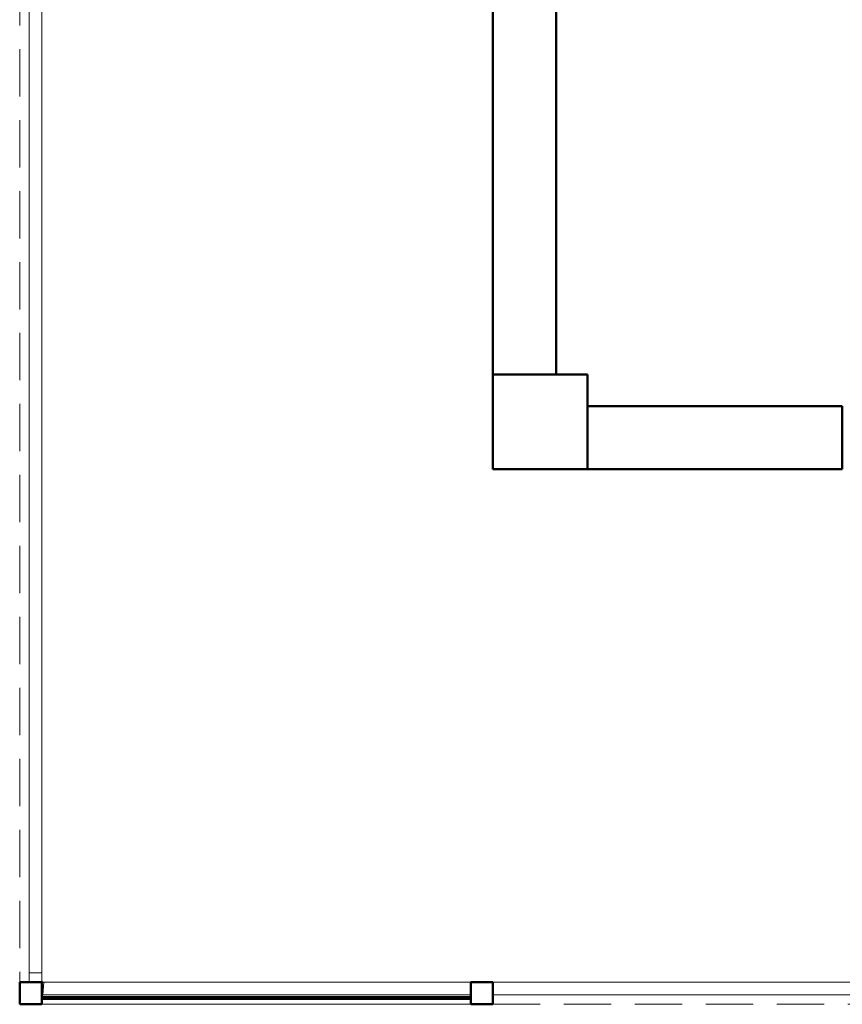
# Model space of a CAD drawing. Header units: millimetres. Extents: x -704 to 18014, y 1231 to 56345.
# Tile 2 of 60: x 5714 to 8322, y 33779 to 36900. Entities that reach past the tile are written whole.
import ezdxf

# ---------------------------------------------------------------- set-up
doc = ezdxf.new("R2010")
doc.units = ezdxf.units.MM
doc.linetypes.add('ADSK_Штриховая_ш3 п1_5', pattern=[225, 150, -75])
for name, color, linetype, lineweight in [('A-COLS-____-MCUT', 52, 'Continuous', 50), ('A-COLS-____-OTLN', 52, 'Continuous', 20), ('A-DETL-____-MBND', 5, 'ADSK_Штриховая_ш3 п1_5', 20), ('A-GENM-____-OTLN', 13, 'Continuous', 20), ('A-PART-____-OTLN', 2, 'Continuous', 20), ('A-WALL-____-MCUT', 113, 'Continuous', 50), ('A-WALL-____-OTLN', 113, 'Continuous', 20), ('Ограждение', 7, 'Continuous', 20)]:
    doc.layers.add(name, color=color, linetype=linetype, lineweight=lineweight)

# ---------------------------------------------------------------- blocks, each defined once
blk = doc.blocks.new('Прямая форма - 83 new-611903-В_Этаж 03_Канализация')
at = {"layer": 'A-COLS-____-MCUT', "color": 9}
for p, q in [((21210.3, 35775.8), (20910.3, 35775.8)), ((20910.3, 35775.8), (20910.3, 35475.8)), ((21210.3, 35475.8), (21210.3, 35775.8)), ((20910.3, 35475.8), (21210.3, 35475.8))]:
    blk.add_line(p, q, dxfattribs=at)
blk = doc.blocks.new('Прямая форма - CRE - 002-611904-В_Этаж 03_Канализация')
blk.add_blockref('Прямая форма - 83 new-611903-В_Этаж 03_Канализация', (-21060.3, -35625.8))
blk = doc.blocks.new('Прямая форма - 83 new-611954-В_Этаж 03_Канализация')
at = {"layer": 'A-COLS-____-MCUT', "color": 9}
for p, q in [((35, 35), (-35, 35)), ((-35, 35), (-35, -35)), ((35, -35), (35, 35)), ((-35, -35), (35, -35))]:
    blk.add_line(p, q, dxfattribs=at)
blk = doc.blocks.new('Прямая форма - CRE - 003-611955-В_Этаж 03_Канализация')
blk.add_blockref('Прямая форма - 83 new-611954-В_Этаж 03_Канализация', (0, 0))
blk = doc.blocks.new('Прямая форма - 83 new-611963-В_Этаж 03_Канализация')
at = {"layer": 'A-WALL-____-MCUT', "color": 9}
for p, q in [((1900, 0), (300, 0)), ((300, 0), (300, -200)), ((300, -200), (1900, -200))]:
    blk.add_line(p, q, dxfattribs=at)
blk = doc.blocks.new('Прямая форма - SW - 008-611964-В_Этаж 03_Канализация')
blk.add_blockref('Прямая форма - 83 new-611963-В_Этаж 03_Канализация', (0, 0))
blk = doc.blocks.new('Прямая форма - 83 new-611991-В_Этаж 03_Канализация')
at = {"layer": 'A-WALL-____-MCUT', "color": 9}
for p, q in [((66.1, 2.5), (66.1, -2.5)), ((1426.1, 2.5), (66.1, 2.5)), ((1426.1, -2.5), (1426.1, 2.5)), ((66.1, -2.5), (1426.1, -2.5))]:
    blk.add_line(p, q, dxfattribs=at)
blk = doc.blocks.new('Прямая форма - SW - 011-611992-В_Этаж 03_Канализация')
blk.add_blockref('Прямая форма - 83 new-611991-В_Этаж 03_Канализация', (0, 0))
blk = doc.blocks.new('Прямая форма - 83 new-612017-В_Этаж 03_Канализация')
at = {"layer": 'A-DETL-____-MBND', "color": 253}
for p, q in [((-1500, -2368.6), (-1500, -8926.4)), ((0, -8996.4), (3530, -8996.4))]:
    blk.add_line(p, q, dxfattribs=at)
blk = doc.blocks.new('Прямая форма - SLA - 012-612018-В_Этаж 03_Канализация')
blk.add_blockref('Прямая форма - 83 new-612017-В_Этаж 03_Канализация', (0, 0))
blk = doc.blocks.new('Прямая форма - 83 new-612057-В_Этаж 03_Канализация')
at = {"layer": 'Ограждение', "color": 253}
blk.add_line((-1470, -6627.8), (-1470, -6624.1), dxfattribs=at)
blk = doc.blocks.new('Прямая форма - Steel - Structural-612058-В_Этаж 03_Канализация')
blk.add_blockref('Прямая форма - 83 new-612057-В_Этаж 03_Канализация', (0, 0))
blk = doc.blocks.new('Прямая форма - 83 new-612189-В_Этаж 03_Канализация')
at = {"layer": 'Ограждение', "color": 253}
for p, q in [((-1470, -73.7), (-1470, -6597.8)), ((-1430, -76.3), (-1430, -6597.8)), ((-1470, -6597.8), (-1430, -6597.8))]:
    blk.add_line(p, q, dxfattribs=at)
blk = doc.blocks.new('Прямая форма - Steel - Structural-612190-В_Этаж 03_Канализация')
blk.add_blockref('Прямая форма - 83 new-612189-В_Этаж 03_Канализация', (0, 0))
blk = doc.blocks.new('Прямая форма - 83 new-612247-В_Этаж 03_Канализация')
at = {"layer": 'Ограждение', "color": 253}
for p, q in [((-1426.3, -6667.8), (-1423.7, -6627.8)), ((-1423.7, -6627.8), (-70, -6627.8)), ((0, -6627.8), (3500, -6627.8)), ((3500, -6667.8), (3500, -6627.8)), ((-1426.3, -6667.8), (-70, -6667.8)), ((0, -6667.8), (3500, -6667.8))]:
    blk.add_line(p, q, dxfattribs=at)
blk = doc.blocks.new('Прямая форма - Steel - Structural-612248-В_Этаж 03_Канализация')
blk.add_blockref('Прямая форма - 83 new-612247-В_Этаж 03_Канализация', (0, 0))
blk = doc.blocks.new('Прямая форма - 83 new-612263-В_Этаж 03_Канализация')
at = {"layer": 'Ограждение', "color": 253}
for p, q in [((-1430, -6597.8), (-1470, -6597.8)), ((-1470, -6597.8), (-1470, -6624.1)), ((-1430, -6621.5), (-1430, -6597.8)), ((-1470, -6624.1), (-1469.5, -6627.8)), ((-1429.7, -6624), (-1430, -6621.5)), ((-1429.2, -6625.2), (-1429.7, -6624)), ((-1428.4, -6626.2), (-1429.2, -6625.2)), ((-1427.4, -6627), (-1428.4, -6626.2)), ((-1426.2, -6627.5), (-1427.4, -6627)), ((-1423.7, -6627.8), (-1426.3, -6667.8)), ((-1423.7, -6627.8), (-1426.2, -6627.5)), ((-1426.3, -6667.8), (-1430, -6667.3))]:
    blk.add_line(p, q, dxfattribs=at)
blk = doc.blocks.new('Прямая форма - Steel - Structural-612264-В_Этаж 03_Канализация')
blk.add_blockref('Прямая форма - 83 new-612263-В_Этаж 03_Канализация', (0, 0))
blk = doc.blocks.new('Прямая форма - RAILING - 005-612315-В_Этаж 03_Канализация')
for name in ['Прямая форма - Steel - Structural-612058-В_Этаж 03_Канализация', 'Прямая форма - Steel - Structural-612190-В_Этаж 03_Канализация', 'Прямая форма - Steel - Structural-612264-В_Этаж 03_Канализация', 'Прямая форма - Steel - Structural-612248-В_Этаж 03_Канализация']:
    blk.add_blockref(name, (0, 0))
blk = doc.blocks.new('Family - 83 new-612323-В_Этаж 03_Канализация')
at = {"layer": 'A-PART-____-OTLN', "color": 253}
blk.add_line((-1470, -6627.8), (-1470, -6624.1), dxfattribs=at)
blk = doc.blocks.new('Family - Steel - Structural-612324-В_Этаж 03_Канализация')
blk.add_blockref('Family - 83 new-612323-В_Этаж 03_Канализация', (0, 0))
blk = doc.blocks.new('Family - 83 new-612521-В_Этаж 03_Канализация')
at = {"layer": 'A-PART-____-OTLN', "color": 253}
for p, q in [((-1470, -73.7), (-1470, -6597.8)), ((-1430, -76.3), (-1430, -6597.8)), ((-1470, -6597.8), (-1430, -6597.8))]:
    blk.add_line(p, q, dxfattribs=at)
blk = doc.blocks.new('Family - Steel - Structural-612522-В_Этаж 03_Канализация')
blk.add_blockref('Family - 83 new-612521-В_Этаж 03_Канализация', (0, 0))
blk = doc.blocks.new('Family - 83 new-612608-В_Этаж 03_Канализация')
at = {"layer": 'A-PART-____-OTLN', "color": 253}
for p, q in [((-1426.3, -6667.8), (-1423.7, -6627.8)), ((-1423.7, -6627.8), (-70, -6627.8)), ((0, -6627.8), (3500, -6627.8)), ((3500, -6667.8), (3500, -6627.8)), ((-1426.3, -6667.8), (-70, -6667.8)), ((0, -6667.8), (3500, -6667.8))]:
    blk.add_line(p, q, dxfattribs=at)
blk = doc.blocks.new('Family - Steel - Structural-612609-В_Этаж 03_Канализация')
blk.add_blockref('Family - 83 new-612608-В_Этаж 03_Канализация', (0, 0))
blk = doc.blocks.new('Family - 83 new-612632-В_Этаж 03_Канализация')
at = {"layer": 'A-PART-____-OTLN', "color": 253}
for p, q in [((-1430, -6597.8), (-1470, -6597.8)), ((-1470, -6597.8), (-1470, -6624.1)), ((-1430, -6621.5), (-1430, -6597.8)), ((-1470, -6624.1), (-1469.5, -6627.8)), ((-1429.7, -6624), (-1430, -6621.5)), ((-1429.2, -6625.2), (-1429.7, -6624)), ((-1428.4, -6626.2), (-1429.2, -6625.2)), ((-1427.4, -6627), (-1428.4, -6626.2)), ((-1426.2, -6627.5), (-1427.4, -6627)), ((-1423.7, -6627.8), (-1426.3, -6667.8)), ((-1423.7, -6627.8), (-1426.2, -6627.5)), ((-1426.3, -6667.8), (-1430, -6667.3))]:
    blk.add_line(p, q, dxfattribs=at)
blk = doc.blocks.new('Family - Steel - Structural-612633-В_Этаж 03_Канализация')
blk.add_blockref('Family - 83 new-612632-В_Этаж 03_Канализация', (0, 0))
blk = doc.blocks.new('Прямая форма - 83 new-612732-В_Этаж 03_Канализация')
at = {"layer": 'A-WALL-____-MCUT', "color": 9}
for p, q in [((9000, 0), (8192.6, 0)), ((8192.6, 0), (8192.6, -200)), ((9000, -200), (9000, 0)), ((8192.6, -200), (9000, -200))]:
    blk.add_line(p, q, dxfattribs=at)
blk = doc.blocks.new('Прямая форма - SW - 007-612733-В_Этаж 03_Канализация')
blk.add_blockref('Прямая форма - 83 new-612732-В_Этаж 03_Канализация', (0, 0))
blk = doc.blocks.new('Прямая форма - CRE - 002-612862-В_Этаж 03_Канализация')
blk.add_blockref('Прямая форма - 83 new-611903-В_Этаж 03_Канализация', (-21060.3, -35625.8))
blk = doc.blocks.new('Прямая форма - 83 new-613572-В_Этаж 03_Канализация')
at = {"layer": 'A-GENM-____-OTLN', "lineweight": 9}
blk.add_line((-1360, -70), (0, -70), dxfattribs=at)
blk = doc.blocks.new('Прямая форма - SLA - 049-613573-В_Этаж 03_Канализация')
blk.add_blockref('Прямая форма - 83 new-613572-В_Этаж 03_Канализация', (0, 0))
blk = doc.blocks.new('Прямая форма - 83 new-613597-В_Этаж 03_Канализация')
at = {"layer": 'A-COLS-____-MCUT', "color": 9}
for p, q in [((35, 35), (-35, 35)), ((-35, 35), (-35, -35)), ((35, -35), (35, 35)), ((-35, -35), (35, -35))]:
    blk.add_line(p, q, dxfattribs=at)
blk = doc.blocks.new('Прямая форма - CRE - 003-613598-В_Этаж 03_Канализация')
blk.add_blockref('Прямая форма - 83 new-613597-В_Этаж 03_Канализация', (0, 0))
blk = doc.blocks.new('83 new_ifc_RVT-1-В_Этаж 03_Канализация')
at = {"layer": 'A-COLS-____-OTLN', "color": 253, "lineweight": 20}
for name, p in [('Прямая форма - CRE - 002-611904-В_Этаж 03_Канализация', (21060.3, 35625.8)), ('Прямая форма - CRE - 002-612862-В_Этаж 03_Канализация', (21060.3, 35625.8)), ('Прямая форма - CRE - 003-611955-В_Этаж 03_Канализация', (19445.3, 33814.4)), ('Прямая форма - CRE - 003-613598-В_Этаж 03_Канализация', (20875.3, 33814.4))]:
    blk.add_blockref(name, p, dxfattribs=at)
at = {"layer": 'A-GENM-____-OTLN', "color": 253, "lineweight": 20}
for name, p in [('Прямая форма - SLA - 012-612018-В_Этаж 03_Канализация', (20910.3, 42775.8)), ('Прямая форма - SLA - 049-613573-В_Этаж 03_Канализация', (20840.3, 33849.4))]:
    blk.add_blockref(name, p, dxfattribs=at)
at = {"layer": 'A-PART-____-OTLN', "color": 253, "lineweight": 20}
for name in ['Family - Steel - Structural-612324-В_Этаж 03_Канализация', 'Family - Steel - Structural-612522-В_Этаж 03_Канализация', 'Family - Steel - Structural-612633-В_Этаж 03_Канализация', 'Family - Steel - Structural-612609-В_Этаж 03_Канализация']:
    blk.add_blockref(name, (20910.3, 40477.2), dxfattribs=at)
at = {"layer": 'A-WALL-____-OTLN', "color": 253, "lineweight": 20}
for name, p, rotation in [('Прямая форма - SW - 008-611964-В_Этаж 03_Канализация', (20910.3, 35475.8), 90), ('Прямая форма - SW - 007-612733-В_Этаж 03_Канализация', (30210.3, 35475.8), 180)]:
    blk.add_blockref(name, p, dxfattribs=dict(at, rotation=rotation))
blk.add_blockref('Прямая форма - SW - 011-611992-В_Этаж 03_Канализация', (19414.2, 33799.7), dxfattribs=at)
at = {"layer": 'Ограждение', "color": 253, "lineweight": 20}
blk.add_blockref('Прямая форма - RAILING - 005-612315-В_Этаж 03_Канализация', (20910.3, 40477.2), dxfattribs=at)

msp = doc.modelspace()

# ---------------------------------------------------------------- block references
at = {"lineweight": 9}
msp.add_blockref('83 new_ifc_RVT-1-В_Этаж 03_Канализация', (-13695.8693, 0), dxfattribs=at)

doc.saveas('drawing.dxf')
